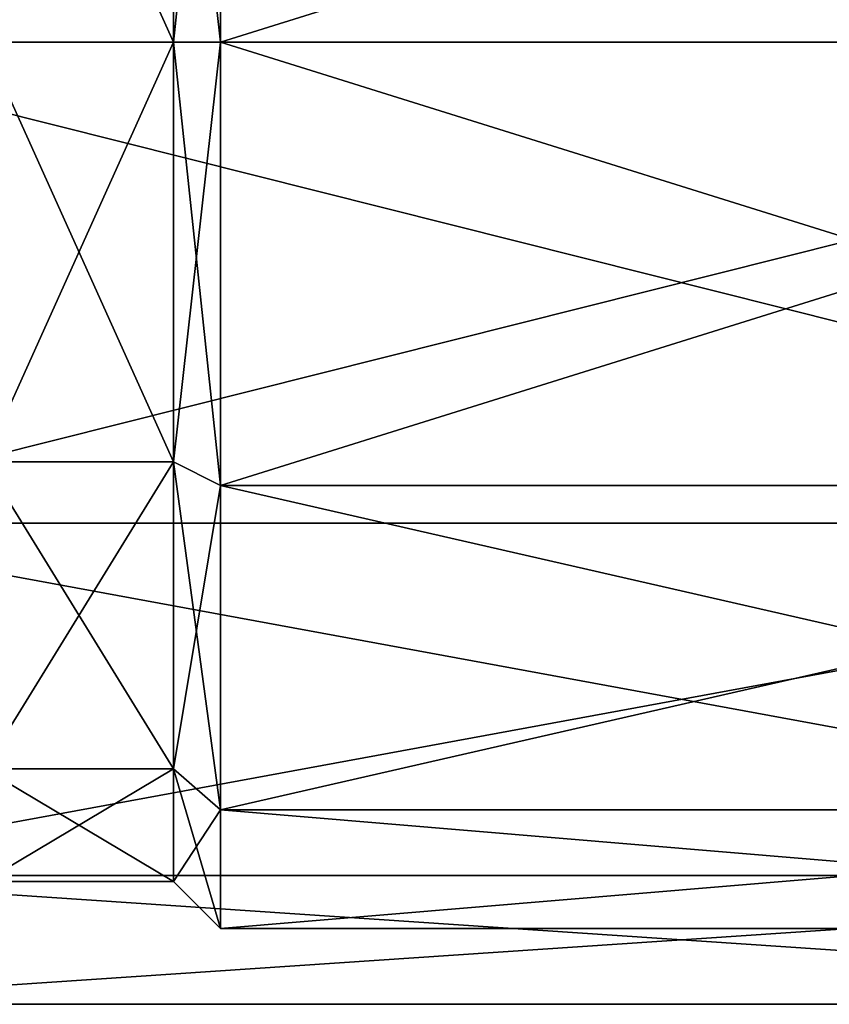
# Model space of a CAD drawing. Header units: millimetres. Extents: x -75 to 0, y -130 to 133.
# Tile 44 of 121: x -34 to -17, y -60 to -40. Entities that reach past the tile are written whole.
import ezdxf

# ---------------------------------------------------------------- set-up
doc = ezdxf.new("R2010")
doc.units = ezdxf.units.MM
doc.header["$LTSCALE"] = 65.185185
for name, color, linetype in [('1', 7, 'CONTINUOUS'), ('2', 7, 'CONTINUOUS'), ('20', 7, 'CONTINUOUS'), ('21', 7, 'CONTINUOUS'), ('4', 7, 'CONTINUOUS'), ('5', 7, 'CONTINUOUS'), ('6', 7, 'CONTINUOUS'), ('7', 7, 'CONTINUOUS')]:
    doc.layers.add(name, color=color, linetype=linetype)

msp = doc.modelspace()

# ---------------------------------------------------------------- linework, layer by layer
at = {"layer": '1', "linetype": 'CONTINUOUS'}
for points in [[(0, -49.375, -16.238), (0, -40, -18.75), (-30, -49.375, -16.238), (0, -49.375, -16.238)], [(-30, -49.375, -16.238), (0, -40, -18.75), (-30, -40, -18.75), (-30, -49.375, -16.238)], [(0, -40, 18.75), (0, -49.375, 16.238), (-30, -40, 18.75), (0, -40, 18.75)], [(-30, -40, 18.75), (0, -49.375, 16.238), (-30, -49.375, 16.238), (-30, -40, 18.75)], [(0, -56.238, -9.375), (0, -49.375, -16.238), (-30, -56.238, -9.375), (0, -56.238, -9.375)], [(-30, -56.238, -9.375), (0, -49.375, -16.238), (-30, -49.375, -16.238), (-30, -56.238, -9.375)], [(0, -49.375, 16.238), (0, -56.238, 9.375), (-30, -49.375, 16.238), (0, -49.375, 16.238)], [(-30, -49.375, 16.238), (0, -56.238, 9.375), (-30, -56.238, 9.375), (-30, -49.375, 16.238)], [(0, -58.75), (0, -56.238, -9.375), (-30, -58.75), (0, -58.75)], [(-30, -58.75), (0, -56.238, -9.375), (-30, -56.238, -9.375), (-30, -58.75)], [(0, -56.238, 9.375), (0, -58.75), (-30, -56.238, 9.375), (0, -56.238, 9.375)], [(-30, -56.238, 9.375), (0, -58.75), (-30, -58.75), (-30, -56.238, 9.375)]]:
    msp.add_3dface(points, dxfattribs=at)
at = {"layer": '2', "linetype": 'CONTINUOUS'}
for points in [[(-30, -40, -18.75), (0, -40, -18.75), (0, -30.625, -16.238), (-30, -40, -18.75)], [(0, -40, 18.75), (-30, -40, 18.75), (-30, -30.625, 16.238), (0, -40, 18.75)], [(0, -30.625, 16.238), (0, -40, 18.75), (-30, -30.625, 16.238), (0, -30.625, 16.238)], [(-30, -40, -18.75), (0, -30.625, -16.238), (-30, -30.625, -16.238), (-30, -40, -18.75)]]:
    msp.add_3dface(points, dxfattribs=at)
at = {"layer": '20', "linetype": 'CONTINUOUS'}
for points in [[(-40.5, -40, 20.35), (-40.5, -50.175, 17.624), (0, -40, 20.35), (-40.5, -40, 20.35)], [(0, -40, 20.35), (-40.5, -50.175, 17.624), (0, -50.175, 17.624), (0, -40, 20.35)], [(-40.5, -50.175, -17.624), (-40.5, -40, -20.35), (0, -50.175, -17.624), (-40.5, -50.175, -17.624)], [(-40.5, -40, -20.35), (0, -40, -20.35), (0, -50.175, -17.624), (-40.5, -40, -20.35)], [(-40.5, -50.175, 17.624), (-40.5, -57.624, 10.175), (0, -50.175, 17.624), (-40.5, -50.175, 17.624)], [(0, -50.175, 17.624), (-40.5, -57.624, 10.175), (0, -57.624, 10.175), (0, -50.175, 17.624)], [(-40.5, -57.624, -10.175), (-40.5, -50.175, -17.624), (0, -57.624, -10.175), (-40.5, -57.624, -10.175)], [(0, -57.624, -10.175), (-40.5, -50.175, -17.624), (0, -50.175, -17.624), (0, -57.624, -10.175)], [(-40.5, -57.624, 10.175), (-40.5, -60.35), (0, -57.624, 10.175), (-40.5, -57.624, 10.175)], [(-40.5, -60.35), (-40.5, -57.624, -10.175), (0, -60.35), (-40.5, -60.35)], [(0, -57.624, 10.175), (-40.5, -60.35), (0, -60.35), (0, -57.624, 10.175)], [(0, -60.35), (-40.5, -57.624, -10.175), (0, -57.624, -10.175), (0, -60.35)]]:
    msp.add_3dface(points, dxfattribs=at)
at = {"layer": '21', "linetype": 'CONTINUOUS'}
for points in [[(-40.5, -29.825, 17.624), (-40.5, -40, 20.35), (0, -29.825, 17.624), (-40.5, -29.825, 17.624)], [(-40.5, -40, 20.35), (0, -40, 20.35), (0, -29.825, 17.624), (-40.5, -40, 20.35)], [(-40.5, -40, -20.35), (-40.5, -29.825, -17.624), (0, -40, -20.35), (-40.5, -40, -20.35)], [(0, -40, -20.35), (-40.5, -29.825, -17.624), (0, -29.825, -17.624), (0, -40, -20.35)]]:
    msp.add_3dface(points, dxfattribs=at)
at = {"layer": '4', "linetype": 'CONTINUOUS'}
for points in [[(-30, -40, 18.75), (-30, -49.375, 16.238), (-31, -40, 17.75), (-30, -40, 18.75)], [(-31, -40, 17.75), (-30, -49.375, 16.238), (-31, -48.875, 15.372), (-31, -40, 17.75)], [(-30, -49.375, -16.238), (-30, -40, -18.75), (-31, -48.875, -15.372), (-30, -49.375, -16.238)], [(-31, -48.875, -15.372), (-30, -40, -18.75), (-31, -40, -17.75), (-31, -48.875, -15.372)], [(-30, -49.375, 16.238), (-30, -56.238, 9.375), (-31, -48.875, 15.372), (-30, -49.375, 16.238)], [(-31, -48.875, 15.372), (-30, -56.238, 9.375), (-31, -55.372, 8.875), (-31, -48.875, 15.372)], [(-31, -55.372, -8.875), (-30, -49.375, -16.238), (-31, -48.875, -15.372), (-31, -55.372, -8.875)], [(-30, -56.238, -9.375), (-30, -49.375, -16.238), (-31, -55.372, -8.875), (-30, -56.238, -9.375)], [(-30, -56.238, 9.375), (-30, -58.75), (-31, -55.372, 8.875), (-30, -56.238, 9.375)], [(-31, -55.372, 8.875), (-30, -58.75), (-31, -57.75), (-31, -55.372, 8.875)], [(-31, -57.75), (-30, -56.238, -9.375), (-31, -55.372, -8.875), (-31, -57.75)], [(-30, -58.75), (-30, -56.238, -9.375), (-31, -57.75), (-30, -58.75)]]:
    msp.add_3dface(points, dxfattribs=at)
at = {"layer": '5', "linetype": 'CONTINUOUS'}
for points in [[(-31, -40, 17.75), (-31, -48.875, 15.372), (-35, -40, 17.75), (-31, -40, 17.75)], [(-35, -40, 17.75), (-31, -48.875, 15.372), (-35, -48.875, 15.372), (-35, -40, 17.75)], [(-31, -48.875, -15.372), (-31, -40, -17.75), (-35, -48.875, -15.372), (-31, -48.875, -15.372)], [(-35, -48.875, -15.372), (-31, -40, -17.75), (-35, -40, -17.75), (-35, -48.875, -15.372)], [(-31, -48.875, 15.372), (-31, -55.372, 8.875), (-35, -48.875, 15.372), (-31, -48.875, 15.372)], [(-35, -48.875, 15.372), (-31, -55.372, 8.875), (-35, -55.372, 8.875), (-35, -48.875, 15.372)], [(-31, -55.372, -8.875), (-31, -48.875, -15.372), (-35, -55.372, -8.875), (-31, -55.372, -8.875)], [(-35, -55.372, -8.875), (-31, -48.875, -15.372), (-35, -48.875, -15.372), (-35, -55.372, -8.875)], [(-31, -55.372, 8.875), (-31, -57.75), (-35, -55.372, 8.875), (-31, -55.372, 8.875)], [(-31, -57.75), (-31, -55.372, -8.875), (-35, -57.75), (-31, -57.75)], [(-35, -55.372, 8.875), (-31, -57.75), (-35, -57.75), (-35, -55.372, 8.875)], [(-35, -57.75), (-31, -55.372, -8.875), (-35, -55.372, -8.875), (-35, -57.75)]]:
    msp.add_3dface(points, dxfattribs=at)
at = {"layer": '6', "linetype": 'CONTINUOUS'}
for points in [[(-30, -30.625, 16.238), (-30, -40, 18.75), (-31, -31.125, 15.372), (-30, -30.625, 16.238)], [(-30, -40, -18.75), (-30, -30.625, -16.238), (-31, -40, -17.75), (-30, -40, -18.75)], [(-31, -40, -17.75), (-30, -30.625, -16.238), (-31, -31.125, -15.372), (-31, -40, -17.75)], [(-30, -40, 18.75), (-31, -40, 17.75), (-31, -31.125, 15.372), (-30, -40, 18.75)]]:
    msp.add_3dface(points, dxfattribs=at)
at = {"layer": '7', "linetype": 'CONTINUOUS'}
for points in [[(-31, -40, 17.75), (-35, -40, 17.75), (-35, -31.125, 15.372), (-31, -40, 17.75)], [(-31, -31.125, 15.372), (-31, -40, 17.75), (-35, -31.125, 15.372), (-31, -31.125, 15.372)], [(-35, -40, -17.75), (-31, -40, -17.75), (-31, -31.125, -15.372), (-35, -40, -17.75)], [(-35, -40, -17.75), (-31, -31.125, -15.372), (-35, -31.125, -15.372), (-35, -40, -17.75)]]:
    msp.add_3dface(points, dxfattribs=at)

doc.saveas('drawing.dxf')
